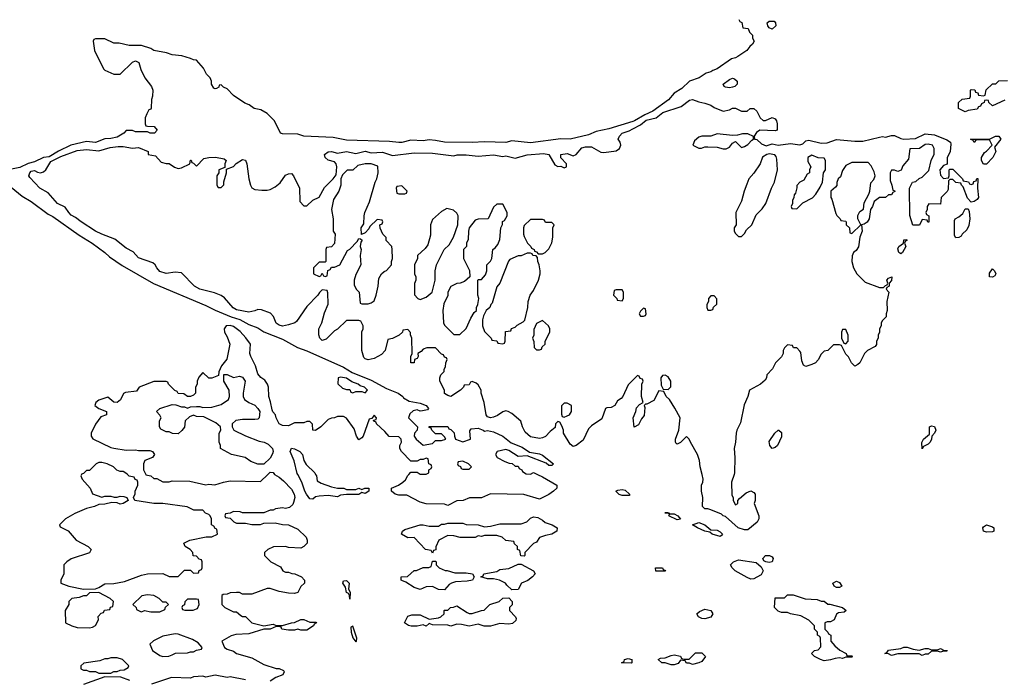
# Model space of a CAD drawing. Header units: inches. Extents: x 2769379 to 2883802, y 684208 to 828654.
# Tile 125 of 256: x 2785994 to 2792426, y 768668 to 772971. Entities that reach past the tile are written whole.
import ezdxf

# ---------------------------------------------------------------- set-up
doc = ezdxf.new("R2010")
doc.units = ezdxf.units.IN
doc.header["$MEASUREMENT"] = 0
for name, color, linetype in [('C7786', 7, 'Continuous'), ('C7787', 7, 'Continuous'), ('C7796', 7, 'Continuous'), ('C7797', 7, 'Continuous')]:
    doc.layers.add(name, color=color, linetype=linetype)

msp = doc.modelspace()

# ---------------------------------------------------------------- linework, layer by layer
at = {"layer": 'C7786', "color": 2, "elevation": 2}
for points in [[(2786397.3, 770000), (2786394, 769990), (2786402, 769970), (2786454, 769910), (2786470, 769874), (2786530, 769852), (2786550, 769858), (2786590, 769858), (2786611.6, 769851.6), (2786630, 769851.3), (2786650, 769858), (2786675.3, 769855.3), (2786694, 769850), (2786702, 769830), (2786670, 769809.4), (2786650, 769806.6), (2786630, 769815.3), (2786596.4, 769816.4), (2786550, 769805.2), (2786510, 769804), (2786482, 769790), (2786430, 769777.2), (2786355.3, 769744.7), (2786294, 769710), (2786254, 769670), (2786258, 769658), (2786310, 769632), (2786362, 769570), (2786442, 769530), (2786462, 769510), (2786450, 769488.7), (2786330, 769448.7), (2786302, 769430), (2786282, 769410), (2786282, 769350), (2786262, 769310), (2786262, 769290), (2786314, 769270), (2786410, 769251.3), (2786490, 769252), (2786510, 769262), (2786550, 769284.7), (2786610, 769286.8), (2786679.3, 769300.7), (2786790, 769341), (2786830, 769351), (2786930, 769352), (2786970, 769334), (2787030, 769334), (2787070, 769374), (2787110, 769374), (2787130, 769354), (2787162, 769358), (2787167.3, 769372.7), (2787182, 769378), (2787186, 769390), (2787186, 769430), (2787182, 769442), (2787167.3, 769447.3), (2787150, 769466), (2787127.3, 769467.3), (2787126, 769490), (2787108, 769510), (2787075.3, 769530), (2787066, 769550), (2787106, 769570), (2787211.6, 769591.6), (2787250, 769592), (2787286, 769610), (2787282, 769642), (2787270, 769646), (2787262, 769662), (2787246, 769670), (2787246, 769710), (2787238, 769730), (2787230, 769738), (2787207.3, 769747.3), (2787190, 769766), (2787132.7, 769767.3), (2787088.4, 769788.4), (2786930, 769809.3), (2786869.6, 769809.6), (2786746, 769830), (2786738, 769850), (2786747.3, 769872.7), (2786748.4, 769891.6), (2786766, 769930), (2786766, 769950), (2786762, 769962), (2786747.3, 769967.3), (2786742, 769982), (2786710, 769988), (2786697.3, 770000)], [(2786817, 770000), (2786818, 769998), (2786851.6, 769991.6), (2786870, 769974), (2786890, 769974), (2786930, 769952), (2786970, 769952), (2786990, 769958), (2787104.7, 769955.3), (2787210, 769931.3), (2787230, 769936), (2787268.4, 769931.6), (2787326, 769950), (2787370, 769958), (2787567.3, 769952.7), (2787615.7, 770000)], [(2787659.3, 770000), (2787659.6, 769999.6), (2787690, 769982), (2787718, 769958), (2787770, 769902.8), (2787787.7, 769870), (2787790.6, 769849.4), (2787783.5, 769816.5), (2787777.3, 769802.7), (2787756, 769784), (2787730, 769778), (2787710, 769782), (2787665.4, 769774.6), (2787650, 769766), (2787630, 769766), (2787590, 769748), (2787450, 769748), (2787434.6, 769754.6), (2787390, 769758), (2787370, 769746), (2787338, 769742), (2787334, 769730), (2787338, 769718), (2787370, 769714), (2787394, 769690), (2787410, 769682), (2787470, 769682), (2787510, 769672), (2787550, 769672), (2787567.3, 769672.7), (2787590, 769682), (2787663.6, 769683.6), (2787710, 769672), (2787750, 769671.3), (2787810, 769642), (2787864.7, 769590), (2787871, 769570), (2787871, 769550), (2787851.1, 769528.9), (2787830, 769518), (2787750, 769522), (2787730, 769528.7), (2787652.7, 769527.3), (2787614, 769510), (2787594, 769490), (2787594, 769470), (2787634, 769430), (2787696.9, 769396.9), (2787714, 769370), (2787730, 769362), (2787750, 769362), (2787772.7, 769352.7), (2787791.6, 769351.6), (2787834, 769330), (2787854, 769310), (2787854, 769290), (2787831.6, 769268.4), (2787811.1, 769228.9), (2787790, 769222), (2787750, 769224), (2787690, 769235.3), (2787630, 769255.3), (2787610, 769255.3), (2787510, 769218), (2787450, 769218), (2787430, 769228), (2787410, 769228), (2787370, 769226), (2787350, 769218), (2787323.6, 769216.4), (2787314, 769210), (2787314, 769150), (2787334, 769130), (2787390, 769102), (2787410, 769102), (2787438, 769078), (2787450, 769072), (2787470, 769072), (2787511.1, 769031.1), (2787588.4, 769011.6), (2787650, 769022), (2787670, 769014), (2787710, 769012), (2787770, 769031.3), (2787790, 769032), (2787830, 769052), (2787850, 769052), (2787890, 769034), (2787930, 769034), (2787932, 769030), (2787918, 769022), (2787914, 769010), (2787870, 768982), (2787830, 768982), (2787810, 768988), (2787790, 768982), (2787750, 768982), (2787706, 768990), (2787702, 769002), (2787690, 769006), (2787670, 769006), (2787630.9, 768989.1), (2787590, 768988.7), (2787490, 768959.3), (2787406.4, 768953.6), (2787375.3, 768944.7), (2787314, 768910), (2787332, 768870), (2787350, 768858), (2787390, 768844.7), (2787410.8, 768830.8), (2787510, 768801), (2787590, 768758), (2787670, 768731.3), (2787690, 768731.3), (2787718, 768718), (2787722, 768710), (2787712, 768690), (2787666.4, 768673.6), (2787630.9, 768649.1)], [(2787927, 770000), (2787932, 769990), (2787938, 769958), (2787963.6, 769943.6), (2788030, 769918), (2788070, 769911), (2788110.9, 769910.9), (2788130, 769902), (2788190, 769902), (2788210, 769910.8), (2788230, 769902), (2788249.3, 769910.7), (2788274, 769910), (2788274, 769890), (2788250, 769875.3), (2788230, 769882), (2788210, 769869.2), (2788130, 769869), (2788090, 769864), (2788070, 769854), (2788010, 769862), (2787950, 769859), (2787926.4, 769853.6), (2787910, 769838), (2787890, 769841.2), (2787866.6, 769870), (2787856, 769890), (2787837.2, 769950), (2787810.2, 770000)], [(2789376.3, 770000), (2789410, 769984.7), (2789502, 769930), (2789502, 769910), (2789482, 769890), (2789450, 769868.7), (2789390, 769838), (2789288.4, 769868.4), (2789070, 769874), (2789010, 769848), (2788932.7, 769847.3), (2788891.1, 769828.9), (2788850, 769828), (2788790, 769798), (2788770, 769806), (2788650, 769808.7), (2788610, 769818), (2788524, 769864), (2788470, 769864.5), (2788448, 769870), (2788422, 769890), (2788422, 769910), (2788468, 769930), (2788498, 769950), (2788514.6, 769965.4), (2788530, 769994), (2788536, 770000)], [(2786714, 768654), (2786654.6, 768674.6), (2786550, 768678), (2786411.6, 768628.4)], [(2787470, 768657.2), (2787370, 768677.2), (2787350, 768674), (2787270, 768688.7), (2787210, 768675.3), (2787190, 768682), (2787130, 768678), (2787110, 768668.7), (2786986.4, 768673.6), (2786854, 768630)]]:
    msp.add_lwpolyline(points, dxfattribs=at)
at = {"layer": 'C7786', "color": 2}
for points, elevation in [([(2789970, 769861.2), (2789930, 769863), (2789910, 769869.6), (2789889, 769890), (2789902.3, 769897.7), (2789930, 769902), (2789950, 769896.5), (2789978.8, 769870), (2789978, 769862)], 2), ([(2789290, 769466), (2789267.3, 769467.3), (2789262, 769502), (2789246, 769510), (2789246, 769530), (2789227.3, 769547.3), (2789222, 769562), (2789170, 769568), (2789146, 769590), (2789110, 769602), (2789030, 769602), (2789010, 769595.3), (2788990, 769598), (2788970, 769588), (2788871.1, 769588.9), (2788830, 769599), (2788790, 769602), (2788732, 769570), (2788712.7, 769527.3), (2788711.6, 769508.4), (2788698, 769502), (2788690, 769486), (2788682, 769502), (2788646, 769510), (2788570, 769588), (2788530, 769585.2), (2788488.7, 769610), (2788495.3, 769630), (2788510, 769641), (2788610, 769671.3), (2788630, 769671.3), (2788670, 769662), (2788730, 769662), (2788750, 769674), (2788770, 769674), (2788790, 769682), (2788890, 769682), (2788910, 769672), (2788990, 769671.3), (2789030, 769658), (2789070, 769661), (2789130, 769678), (2789270, 769678), (2789306, 769690), (2789330, 769714), (2789350, 769722), (2789379.6, 769719.6), (2789410, 769702), (2789426.4, 769686.4), (2789472, 769670), (2789504.7, 769650), (2789502, 769630), (2789470.7, 769609.3), (2789430, 769602), (2789390, 769588), (2789370, 769558), (2789351.6, 769548.4), (2789294, 769490), (2789294, 769470)], 2), ([(2788772.7, 769372.7), (2788787.3, 769372.7), (2788836.9, 769356.9), (2788910, 769357.3), (2788952, 769350), (2788962, 769330), (2788952, 769310), (2788918, 769302), (2788842, 769298), (2788814, 769290), (2788799.6, 769280.4), (2788770, 769246), (2788730, 769248), (2788690, 769268), (2788650, 769266), (2788610, 769248), (2788570, 769262), (2788516.4, 769296.4), (2788490, 769306), (2788486, 769310), (2788486, 769330), (2788527.3, 769332.7), (2788570, 769372), (2788587.3, 769372.7), (2788630, 769392), (2788667.3, 769392.7), (2788682, 769398), (2788690, 769434), (2788710, 769434), (2788714, 769430), (2788714, 769410), (2788734, 769390)], 2), ([(2789210, 769246), (2789176.4, 769276.4), (2789168, 769290), (2789129, 769309), (2789090, 769318), (2789050, 769318), (2789006, 769330), (2789022, 769338), (2789026, 769350), (2789110, 769364.7), (2789130, 769378), (2789190, 769384.7), (2789250, 769414), (2789270, 769414), (2789350.9, 769370.9), (2789362, 769350), (2789344.7, 769330), (2789313.7, 769306.3), (2789272, 769290), (2789250, 769248)], 2), ([(2788150, 769186), (2788149, 769210), (2788143.1, 769223.1), (2788130, 769229), (2788122.7, 769262.7), (2788104.5, 769290), (2788110, 769304.7), (2788130, 769306), (2788146, 769290), (2788142, 769250), (2788153.4, 769230)], 2), ([(2786510, 769228), (2786450, 769226), (2786430, 769206), (2786410, 769206), (2786383.6, 769196.4), (2786334, 769190), (2786314, 769170), (2786314, 769150), (2786292, 769110), (2786294, 769030), (2786334, 769010), (2786370, 769001), (2786450, 768998), (2786470, 769002), (2786490, 769014), (2786508, 769050), (2786507.3, 769072.7), (2786527.3, 769092.7), (2786542, 769098), (2786547.3, 769112.7), (2786582, 769118), (2786587.3, 769132.7), (2786602, 769138), (2786606, 769170), (2786586, 769190)], 2), ([(2786830, 769214), (2786792.7, 769207.3), (2786734, 769150), (2786754, 769130), (2786758, 769118), (2786783.6, 769103.6), (2786790, 769102), (2786810, 769112), (2786850, 769102), (2786910, 769102), (2786942, 769118), (2786947.3, 769132.7), (2786966, 769150), (2786950, 769166), (2786930, 769166), (2786906, 769190), (2786870, 769208)], 2), ([(2787150, 769186), (2787090, 769186), (2787072.7, 769167.3), (2787071.6, 769148.4), (2787058, 769142), (2787054, 769130), (2787058, 769118), (2787072.7, 769112.7), (2787127.3, 769112.7), (2787150, 769122), (2787155.3, 769124.7), (2787166, 769150), (2787162, 769182)], 2), ([(2789190, 769021.2), (2789130, 769025.2), (2789070, 769009.2), (2789029.3, 769009.3), (2788990, 769022), (2788930, 769008.7), (2788880.4, 769020.4), (2788850, 769022), (2788810, 769009), (2788790, 769015.3), (2788690, 769018), (2788670, 769026), (2788650, 769008.7), (2788630, 769018), (2788590.8, 769009.2), (2788550.7, 769009.3), (2788533.6, 769013.6), (2788508, 769030), (2788530, 769074), (2788556.4, 769083.6), (2788610, 769082), (2788670, 769054), (2788730, 769062), (2788746, 769070), (2788766, 769090), (2788766, 769110), (2788770, 769114), (2788790, 769114), (2788808.4, 769131.6), (2788827.3, 769132.7), (2788850, 769142), (2788918, 769098), (2788930, 769092), (2788950, 769092), (2789010, 769112), (2789027.3, 769112.7), (2789066, 769150), (2789126, 769170), (2789150, 769192), (2789190, 769194), (2789212, 769170), (2789211.6, 769148.4), (2789194, 769130), (2789194, 769110), (2789234, 769070), (2789238, 769058), (2789235.3, 769044.7), (2789214, 769026)], 2), ([(2788170, 769008), (2788158, 769002), (2788158.8, 768970), (2788170, 768932), (2788190, 768906), (2788195.3, 768910), (2788197, 768930)], 6), ([(2787010, 768958), (2786930, 768944), (2786867.5, 768912.5), (2786844.7, 768890), (2786862, 768850), (2786910, 768818), (2786930, 768811.3), (2786968.4, 768811.6), (2786990, 768822), (2787011.6, 768831.6), (2787090, 768834), (2787110, 768842), (2787130, 768842), (2787148.4, 768851.6), (2787182, 768858), (2787186, 768870), (2787160.4, 768900.4), (2787122, 768922), (2787030, 768955.3)], 2), ([(2786630, 768802), (2786590, 768802), (2786570, 768795.3), (2786550, 768795.3), (2786516.9, 768783.1), (2786412.7, 768767.3), (2786394, 768750), (2786394, 768730), (2786410, 768722), (2786430, 768722), (2786450, 768712), (2786490, 768712), (2786510, 768702), (2786590, 768702), (2786610, 768712), (2786630, 768712), (2786650, 768722), (2786676.4, 768723.6), (2786702, 768738), (2786706, 768750), (2786666, 768790)], 2), ([(2789990, 768768), (2789926, 768770), (2789942, 768778), (2789946, 768790), (2789970, 768798), (2789994, 768790), (2789994, 768770)], 2)]:
    msp.add_lwpolyline(points, close=True, dxfattribs=dict(at, elevation=elevation))
at = {"layer": 'C7787', "color": 2, "elevation": 2}
for points in [[(2790000, 772306.1), (2789842.8, 772257.2), (2789759.1, 772240.9), (2789710, 772218), (2789590, 772189.5), (2789530, 772193.2), (2789330, 772166.6), (2789210, 772179), (2789170, 772169.4), (2789030, 772173.2), (2788950, 772167.6), (2788770, 772169.5), (2788710, 772182), (2788670, 772185.1), (2788630, 772178.4), (2788550, 772184.5), (2788490, 772167.3), (2788470, 772167.3), (2788410, 772175.6), (2788130, 772182.9), (2788042, 772202), (2787850.5, 772209.5), (2787810, 772222), (2787710, 772224), (2787698, 772230), (2787658, 772310), (2787610, 772358), (2787570, 772382), (2787526, 772390), (2787493.6, 772413.6), (2787464.7, 772424.7), (2787390, 772475.3), (2787350, 772518), (2787326, 772530), (2787310, 772546), (2787298, 772542), (2787294, 772530), (2787279.6, 772520.4), (2787270, 772518), (2787263.1, 772523.1), (2787248, 772550), (2787248, 772570), (2787238, 772590), (2787214.6, 772614.6), (2787194.6, 772654.6), (2787150, 772706), (2787130, 772708), (2787110, 772718), (2787053.6, 772733.6), (2786990, 772742), (2786953.6, 772753.6), (2786870, 772769), (2786850, 772782), (2786790, 772802), (2786710, 772802), (2786643.6, 772816.4), (2786610, 772818), (2786550, 772846), (2786490, 772846), (2786478, 772842), (2786474, 772830), (2786482, 772770), (2786542, 772650), (2786550, 772642), (2786610, 772614), (2786650, 772614), (2786730, 772694), (2786750, 772702), (2786772, 772690), (2786785.4, 772645.4), (2786811.1, 772591.1), (2786855.3, 772535.3), (2786864.7, 772510), (2786862, 772470), (2786854, 772450), (2786852.7, 772392.7), (2786850, 772386), (2786838, 772382), (2786823.6, 772356.4), (2786814, 772330), (2786814, 772290), (2786818, 772278), (2786830, 772274), (2786872.7, 772272.7), (2786892, 772250), (2786874, 772230), (2786846, 772230), (2786830, 772238), (2786750, 772238), (2786730, 772246), (2786690, 772246), (2786674, 772230), (2786630, 772203.7), (2786590, 772194.5), (2786550, 772192), (2786490, 772169.2), (2786430, 772174.5), (2786328.8, 772151.2), (2786247.3, 772112.7), (2786186, 772074), (2786150, 772069.3), (2786090, 772042.7), (2786048.7, 772031.3), (2785994.4, 772005.6), (2785930, 771991.8)], [(2790000, 770616), (2789970, 770586), (2789934, 770510), (2789923.6, 770496.4), (2789899.6, 770480.4), (2789882, 770450), (2789858, 770438), (2789830, 770435.3), (2789822, 770430), (2789796.9, 770363.1), (2789730, 770318), (2789710, 770298), (2789675.9, 770224.1), (2789630, 770188.7), (2789610, 770182), (2789590, 770198), (2789546, 770270), (2789546, 770290), (2789536.4, 770316.4), (2789522, 770342), (2789510, 770346), (2789494, 770330), (2789492.7, 770307.3), (2789459.6, 770280.4), (2789430, 770248), (2789410, 770238), (2789390, 770235.3), (2789330, 770245.2), (2789295.5, 770275.5), (2789279, 770310), (2789268.4, 770348.4), (2789210, 770398), (2789186, 770410), (2789170, 770415.3), (2789150, 770408.7), (2789115.3, 770384.7), (2789090, 770374), (2789070, 770369.2), (2789050, 770375.3), (2789041.2, 770390), (2789028.7, 770470), (2789008, 770530), (2789008, 770550), (2788990, 770586), (2788976.4, 770596.4), (2788950, 770606), (2788938, 770602), (2788930, 770586), (2788898, 770582), (2788894, 770570), (2788874, 770550), (2788810, 770509), (2788790, 770515.3), (2788770, 770528.7), (2788768.7, 770550), (2788738, 770610), (2788738, 770630), (2788746, 770650), (2788767.3, 770672.7), (2788767.3, 770687.3), (2788776.4, 770703.6), (2788778, 770730), (2788786, 770750), (2788782, 770762), (2788770, 770766), (2788762, 770782), (2788750, 770786), (2788710, 770826), (2788652.7, 770827.3), (2788630, 770818), (2788616.9, 770803.1), (2788594, 770790), (2788598, 770770), (2788590, 770758), (2788574, 770750), (2788572, 770730), (2788550, 770728), (2788549.1, 770770.9), (2788558, 770790), (2788555.3, 770890), (2788547.3, 770912.7), (2788547.3, 770927.3), (2788530, 770946), (2788498, 770942), (2788494, 770930), (2788474, 770910), (2788430, 770888), (2788398, 770882), (2788382, 770810), (2788356.9, 770783.1), (2788310, 770758), (2788270, 770749), (2788250, 770755.3), (2788243.2, 770763.2), (2788229, 770810), (2788228.7, 770931.3), (2788238, 770950), (2788238, 770970), (2788222, 771002), (2788210, 771006), (2788130, 771006), (2788071.1, 770948.9), (2788050, 770938), (2787996.8, 770883.2), (2787970, 770875.3), (2787955.3, 770890), (2787948.9, 770911.1), (2787948.7, 770950), (2787968.7, 770990), (2787985.2, 771054.8), (2788008.4, 771111.6), (2788007.3, 771187.3), (2788002, 771202), (2787970, 771206), (2787951.6, 771188.4), (2787942, 771170), (2787870, 771098), (2787802, 770998), (2787790.7, 770989.3), (2787750, 770977.2), (2787710, 770969.4), (2787690, 770974), (2787670, 770988.7), (2787652.7, 771032.7), (2787632.9, 771052.9), (2787574.6, 771074.6), (2787550, 771078), (2787531.1, 771068.9), (2787490, 771059), (2787410, 771076.2), (2787388.2, 771088.2), (2787332.9, 771152.9), (2787309.2, 771169.2), (2787265.6, 771185.6), (2787170, 771209.4), (2787135.3, 771230), (2787050, 771318), (2787010, 771322), (2786950, 771313.2), (2786910, 771326), (2786890, 771349), (2786879.3, 771370), (2786863.3, 771383.3), (2786770, 771414.5), (2786735.1, 771455.1), (2786690, 771477.6), (2786616.6, 771536.6), (2786530, 771569.6), (2786489.3, 771590), (2786395.1, 771650), (2786359, 771679), (2786330, 771694), (2786314, 771710), (2786290, 771747), (2786240.7, 771770), (2786179.4, 771839.4), (2786126.6, 771870), (2786060.2, 771940.2), (2786054, 771950), (2786061.2, 771970), (2786070, 771981), (2786090, 771986), (2786110, 771974.8), (2786130, 771970.8), (2786150, 771976), (2786164, 771990), (2786196.5, 772043.5), (2786263.3, 772076.7), (2786370, 772116.4), (2786430, 772123), (2786510, 772114.8), (2786584.8, 772135.2), (2786637.5, 772142.5), (2786670, 772141.6), (2786730, 772130.6), (2786770, 772136.3), (2786834, 772110), (2786834, 772090), (2786882, 772082), (2786919.1, 772039.1), (2786950, 772030.7), (2786970.6, 772030.6), (2787006.4, 772006.4), (2787030, 771998), (2787050, 772002), (2787106, 772030), (2787110, 772054), (2787114, 772054), (2787118, 772038), (2787130, 772034), (2787150, 772014), (2787196.4, 772063.6), (2787229.3, 772070.7), (2787273, 772073), (2787330, 772062), (2787342, 772050), (2787334, 772030), (2787334, 772006), (2787294, 771990), (2787294, 771970), (2787282, 771950), (2787282, 771890), (2787290, 771874), (2787310, 771874), (2787327.3, 771892.7), (2787328, 771912), (2787346, 771970), (2787346, 771994), (2787390, 772012), (2787408.9, 772031.1), (2787450, 772058), (2787470, 772052), (2787478, 772030), (2787491.3, 771930), (2787502, 771890), (2787511.6, 771871.6), (2787530, 771862), (2787576.9, 771856.9), (2787610, 771856), (2787630, 771861), (2787662, 771878), (2787694.8, 771905.2), (2787730, 771954), (2787750, 771964), (2787770, 771966), (2787782.8, 771950), (2787822, 771870), (2787823.6, 771783.6), (2787850, 771754), (2787870, 771754), (2787910, 771792), (2787950, 771812), (2787986.3, 771873.7), (2788042, 771930), (2788062, 771958), (2788066, 772010), (2788061.2, 772030), (2788050, 772041.2), (2788010, 772053.2), (2787989.2, 772070), (2787984.5, 772090), (2788010, 772107.7), (2788030.3, 772110.3), (2788070, 772099.1), (2788130, 772110.4), (2788190, 772097.1), (2788250, 772112.4), (2788290, 772101.6), (2788364.7, 772104.7), (2788430, 772084), (2788570, 772100.5), (2788690, 772099.5), (2788830, 772081), (2788852.9, 772087.1), (2788910, 772087.7), (2788990, 772078.4), (2789090, 772088.5), (2789150, 772078), (2789170, 772080.5), (2789230, 772066), (2789310, 772088.4), (2789416.1, 772096.1), (2789451.3, 772090), (2789490, 772022), (2789510, 772012), (2789530, 772014), (2789550, 772002), (2789566, 772010), (2789566, 772030), (2789528.4, 772068.4), (2789530, 772091), (2789570, 772096), (2789610, 772081), (2789630, 772090.6), (2789667.2, 772132.8), (2789690, 772140.4), (2789730, 772139.1), (2789790, 772105.5), (2789810, 772103), (2789890, 772114.4), (2789912.7, 772130), (2789920.9, 772150), (2789917.2, 772170), (2789904, 772190), (2789912.7, 772210), (2789929.6, 772230.4), (2789975.3, 772244.7), (2790000, 772257.3)], [(2785937.4, 771877.4), (2786010, 771818.4), (2786070, 771783.1), (2786180.9, 771700.9), (2786210, 771685.3), (2786383.2, 771563.2), (2786468.2, 771510), (2786550, 771450.3), (2786581.5, 771421.5), (2786664.4, 771364.5), (2786867.3, 771247.3), (2787210, 771103.7), (2787270, 771074), (2787376, 771030), (2787432, 771012), (2787490, 770980.4), (2787550, 770957.1), (2787590, 770932.4), (2787710, 770883.7), (2787809.1, 770829.1), (2787870, 770807), (2788110, 770701.3), (2788166.9, 770666.9), (2788290, 770616.4), (2788390, 770561.6), (2788466, 770530), (2788496, 770510), (2788501.4, 770501.4), (2788538.8, 770478.8), (2788610, 770464.9), (2788650.3, 770450.4), (2788664.7, 770430), (2788657.3, 770422.7), (2788625.4, 770414.6), (2788610, 770414), (2788590, 770422), (2788563.6, 770416.4), (2788543.6, 770396.4), (2788534, 770370), (2788592, 770310), (2788591.6, 770288.4), (2788574, 770270), (2788572, 770250), (2788584.7, 770230), (2788630, 770191), (2788690, 770202), (2788710, 770222), (2788750, 770221), (2788778, 770230), (2788770, 770246), (2788750, 770266), (2788710, 770266), (2788686, 770290), (2788682, 770302), (2788670, 770306), (2788670, 770314), (2788790, 770314), (2788798, 770298), (2788810, 770294), (2788832.7, 770272.7), (2788834, 770250), (2788842, 770230), (2788890, 770212), (2788938, 770230), (2788934.6, 770285.4), (2788942.7, 770297.3), (2788990, 770302), (2789022, 770290), (2789030, 770282), (2789050, 770286.8), (2789090, 770278), (2789150, 770250.6), (2789205.5, 770205.5), (2789277.3, 770177.3), (2789325.4, 770145.4), (2789390, 770134.8), (2789410, 770126.8), (2789482, 770070), (2789470, 770058), (2789450, 770059), (2789433.2, 770073.2), (2789310, 770122), (2789250, 770117.2), (2789190, 770155.3), (2789170, 770162), (2789114, 770150), (2789102, 770130), (2789114, 770110), (2789163.6, 770083.6), (2789192.7, 770072.7), (2789211.6, 770071.6), (2789230, 770054), (2789250, 770054), (2789258, 770038), (2789274, 770030), (2789278, 770018), (2789303.6, 770003.6), (2789330, 770002), (2789350, 770012), (2789376.3, 770000)], [(2788536, 770000), (2788550, 770014), (2788590, 770014), (2788610, 770002), (2788650, 770002), (2788666, 770010), (2788666, 770030), (2788682, 770038), (2788686, 770050), (2788682, 770062), (2788666, 770070), (2788662, 770102), (2788650, 770106), (2788630, 770098), (2788610, 770098), (2788590, 770086), (2788550, 770086), (2788488, 770150), (2788478, 770170), (2788478, 770190), (2788488, 770210), (2788486, 770230), (2788470, 770246), (2788407.3, 770247.3), (2788380.4, 770280.4), (2788326, 770330), (2788322, 770342), (2788307.3, 770347.3), (2788306, 770354), (2788322, 770358), (2788326, 770370), (2788310, 770386), (2788294, 770366), (2788278, 770362), (2788238, 770250), (2788230, 770238), (2788210, 770226), (2788195.3, 770250), (2788178.6, 770298.6), (2788128.4, 770368.4), (2788110, 770378), (2788070, 770378), (2788051.1, 770368.9), (2788030, 770368), (2788010, 770358), (2787962, 770310), (2787927.3, 770287.3), (2787908.4, 770288.4), (2787907.3, 770327.3), (2787890, 770346), (2787870, 770346), (2787850, 770338), (2787790, 770338), (2787750, 770318), (2787710, 770319), (2787690, 770329.4), (2787669.3, 770370), (2787665.2, 770390), (2787647.8, 770407.8), (2787642.4, 770422.4), (2787633.4, 770473.4), (2787620.9, 770510), (2787619.5, 770570), (2787612.3, 770590), (2787594.9, 770614.9), (2787570, 770632.7), (2787550, 770657.2), (2787534.5, 770710), (2787503, 770770), (2787498, 770790), (2787502, 770850), (2787472.3, 770892.3), (2787434, 770934), (2787390, 770966.6), (2787370, 770973), (2787342.8, 770970), (2787330.5, 770950), (2787333, 770930), (2787350, 770898), (2787366, 770850), (2787346.4, 770753.6), (2787312, 770710), (2787294, 770670), (2787292.7, 770647.3), (2787250, 770628), (2787230, 770628), (2787190, 770666), (2787163.6, 770636.4), (2787154, 770610), (2787154, 770590), (2787142, 770570), (2787142, 770530), (2787130, 770518), (2787110, 770508), (2787090, 770508), (2787067.3, 770527.3), (2787028.4, 770528.4), (2787022, 770542), (2787007.3, 770547.3), (2786966, 770590), (2786962, 770602), (2786950, 770606), (2786870, 770606), (2786774, 770570), (2786756, 770544), (2786685.4, 770534.6), (2786671.1, 770528.9), (2786652.5, 770487.5), (2786630, 770469), (2786610, 770472.3), (2786570, 770505.2), (2786510, 770484), (2786491.3, 770470), (2786484.7, 770450), (2786510, 770431), (2786562, 770410), (2786562, 770390), (2786524, 770376), (2786490, 770328), (2786462, 770270), (2786462, 770250), (2786471.6, 770231.6), (2786590, 770176), (2786610, 770170.8), (2786690, 770158.8), (2786750, 770161), (2786770, 770156), (2786844.7, 770155.3), (2786862, 770150), (2786874, 770130), (2786862, 770110), (2786812, 770090), (2786802, 770070), (2786802, 770030), (2786817, 770000)], [(2787810.2, 770000), (2787806.6, 770006.6), (2787788, 770088), (2787762, 770150), (2787770, 770170.6), (2787790, 770167.3), (2787824.7, 770150), (2787842, 770130), (2787851, 770090), (2787864.5, 770064.5), (2787922, 770010), (2787927, 770000)], [(2786697.3, 770000), (2786688.4, 770008.4), (2786670, 770018), (2786650, 770018), (2786628.4, 770028.4), (2786606, 770050), (2786566, 770070), (2786530, 770078), (2786510, 770078), (2786494, 770070), (2786450, 770026), (2786430, 770026), (2786410, 770006), (2786398, 770002), (2786397.3, 770000)], [(2787615.7, 770000), (2787630, 770014), (2787650, 770012), (2787659.3, 770000)]]:
    msp.add_lwpolyline(points, dxfattribs=at)
for points in [[(2788250, 772029), (2788202.8, 772017.2), (2788170, 771988), (2788132.7, 771987.3), (2788103.6, 771956.4), (2788092, 771930), (2788091.3, 771890), (2788078, 771850), (2788044.5, 771795.5), (2788031.3, 771730), (2788041, 771670), (2788042, 771590), (2788054, 771570), (2788051.6, 771508.4), (2788030, 771486), (2787998, 771482), (2787994, 771470), (2787994, 771390), (2787990, 771386), (2787950, 771386), (2787914, 771350), (2787914, 771310), (2787950, 771294), (2787962, 771298), (2787970, 771314), (2787978, 771298), (2787990, 771294), (2788002, 771298), (2788007.3, 771332.7), (2788022, 771338), (2788030, 771354), (2788050, 771354), (2788086, 771370), (2788136.4, 771463.6), (2788150, 771472), (2788199, 771521), (2788210, 771542), (2788219.6, 771539.6), (2788231.3, 771530), (2788223.6, 771516.4), (2788218, 771490), (2788224.7, 771470), (2788218, 771430), (2788222, 771370), (2788190, 771306), (2788178, 771270), (2788179.6, 771239.6), (2788192, 771210), (2788212, 771190), (2788218, 771118), (2788230, 771114), (2788270, 771114), (2788290, 771122), (2788310, 771134), (2788322, 771170), (2788335.3, 771230), (2788340.4, 771279.6), (2788358, 771310), (2788374.6, 771325.4), (2788390, 771332), (2788422, 771370), (2788422, 771390), (2788428.7, 771410), (2788428.4, 771468.4), (2788426, 771490), (2788388.4, 771528.4), (2788387.3, 771547.3), (2788366, 771570), (2788348.4, 771608.4), (2788346, 771630), (2788362, 771638), (2788366, 771650), (2788362, 771662), (2788330, 771666), (2788281, 771619), (2788275.3, 771604.7), (2788250, 771578), (2788228, 771568), (2788225.2, 771610), (2788242, 771638), (2788244, 771690), (2788249, 771710), (2788278.6, 771781.4), (2788315.3, 771910), (2788328, 771930), (2788335.3, 771970), (2788332.7, 772012.7), (2788290, 772028.7)], [(2788490, 771886), (2788458, 771882), (2788454, 771870), (2788458, 771838), (2788470, 771834), (2788510, 771834), (2788522, 771838), (2788526, 771850)], [(2789150, 771766), (2789110, 771766), (2789090, 771746), (2789054, 771670), (2788990, 771668), (2788970, 771662), (2788931.3, 771610), (2788926, 771590), (2788924.7, 771535.3), (2788914, 771510), (2788914, 771490), (2788894, 771470), (2788894, 771410), (2788931.6, 771331.6), (2788934, 771290), (2788899.6, 771260.4), (2788871.1, 771248.9), (2788850, 771248), (2788811.6, 771228.4), (2788792, 771190), (2788791.1, 771168.9), (2788765.4, 771114.6), (2788758, 771070), (2788762, 770990), (2788770, 770974), (2788830, 770914), (2788870, 770914), (2788910, 770954), (2788940.2, 771019.8), (2788963.1, 771056.9), (2788978, 771070), (2788978, 771090), (2788988, 771110), (2788994, 771150), (2788988, 771170), (2788986, 771270), (2788990, 771274), (2789010, 771274), (2789036.4, 771303.6), (2789046, 771330), (2789046, 771370), (2789070, 771394), (2789078, 771410), (2789086, 771470), (2789100.4, 771479.6), (2789118, 771502), (2789130, 771534), (2789138, 771610), (2789147.3, 771632.7), (2789148.4, 771651.6), (2789162, 771658), (2789178, 771690), (2789178, 771710)], [(2788783.6, 771736.4), (2788750, 771718), (2788690, 771666), (2788678, 771630), (2788676.9, 771563.1), (2788659.6, 771500.4), (2788643.6, 771476.4), (2788592, 771430), (2788592, 771410), (2788574, 771370), (2788574, 771310), (2788582, 771290), (2788582, 771270), (2788572.7, 771247.3), (2788572.7, 771172.7), (2788594, 771150), (2788610, 771142), (2788650, 771158), (2788688, 771190), (2788708, 771270), (2788708, 771330), (2788718, 771370), (2788766, 771470), (2788800.4, 771499.6), (2788828.7, 771550), (2788855.3, 771630), (2788858, 771690), (2788850, 771706), (2788827.3, 771727.3)], [(2789410, 771666), (2789330, 771666), (2789290, 771626), (2789284.7, 771610), (2789284.7, 771570), (2789290, 771554), (2789312, 771510), (2789334, 771490), (2789338, 771478), (2789354, 771470), (2789358, 771458), (2789370, 771454), (2789382, 771442), (2789410, 771442), (2789426, 771450), (2789450, 771474), (2789470, 771514), (2789478, 771550), (2789478, 771610), (2789486, 771630), (2789470, 771646), (2789430, 771646), (2789422, 771662)], [(2789330, 771446), (2789310, 771446), (2789270, 771428), (2789250, 771428), (2789196.9, 771403.1), (2789186.4, 771393.6), (2789131, 771249), (2789110, 771226), (2789081, 771119), (2789072, 771110), (2789064.7, 771090), (2789042, 771070), (2789023.6, 771036.4), (2789018, 771010), (2789018, 770970), (2789030, 770934), (2789074, 770890), (2789078, 770878), (2789112, 770872), (2789118, 770858), (2789150, 770854), (2789162, 770858), (2789166, 770870), (2789167.3, 770932.7), (2789202, 770938), (2789207.3, 770952.7), (2789230, 770962), (2789244, 770976), (2789283.1, 770996.9), (2789293.2, 771006.8), (2789314, 771090), (2789315.3, 771130), (2789328.7, 771170), (2789350, 771202), (2789384, 771270), (2789394, 771310), (2789394, 771330), (2789388, 771370), (2789378, 771390), (2789376.4, 771416.4), (2789367.3, 771427.3), (2789346, 771430), (2789342, 771442)], [(2789930, 771206), (2789890, 771206), (2789878, 771202), (2789874, 771170), (2789894, 771150), (2789898, 771138), (2789930, 771134), (2789938, 771150), (2789938, 771190)], [(2789410, 771006), (2789370, 770986), (2789352.7, 770947.3), (2789352, 770910), (2789344.7, 770890), (2789352.7, 770867.3), (2789354, 770830), (2789370, 770814), (2789390, 770814), (2789402, 770818), (2789407.3, 770832.7), (2789426, 770850), (2789426, 770870), (2789458, 770930), (2789458, 770950), (2789448, 770970)], [(2787390, 770634), (2787430, 770641), (2787450, 770634.8), (2787466.8, 770610), (2787454, 770530), (2787454.8, 770510), (2787462.8, 770490), (2787491, 770470), (2787530, 770453), (2787550.8, 770430), (2787562.8, 770410), (2787558, 770370), (2787550, 770362), (2787530, 770359), (2787450, 770359), (2787406.8, 770353.2), (2787382, 770330), (2787382, 770310), (2787394, 770290), (2787470, 770251), (2787558, 770218), (2787590.7, 770210.7), (2787616.8, 770196.8), (2787644.7, 770170), (2787650.8, 770150), (2787645.4, 770134.6), (2787630, 770106), (2787590, 770066), (2787550, 770068), (2787504.7, 770084.7), (2787466, 770110), (2787378, 770130), (2787306, 770170), (2787306, 770190), (2787298, 770210), (2787298, 770270), (2787308, 770290), (2787306, 770310), (2787276.4, 770336.4), (2787196.4, 770376.4), (2787150, 770378), (2787130, 770386), (2787103.6, 770376.4), (2787074, 770350), (2787071.6, 770308.4), (2787052.7, 770287.3), (2787030, 770266), (2786992.7, 770267.3), (2786970, 770278), (2786950, 770278), (2786916.4, 770296.4), (2786908, 770310), (2786908, 770350), (2786918, 770370), (2786910, 770386), (2786888.7, 770410), (2786910, 770431), (2786990, 770456), (2787014, 770454), (2787050, 770441), (2787070, 770442), (2787090, 770432), (2787110, 770442), (2787150, 770444.7), (2787170, 770444.7), (2787190, 770438), (2787250, 770438.8), (2787310, 770456.3), (2787359, 770490), (2787364, 770510), (2787362, 770550), (2787328, 770610), (2787327.3, 770652.7), (2787350, 770652)], [(2788090, 770635.3), (2788074, 770630), (2788072.7, 770592.7), (2788103.6, 770563.6), (2788130, 770554), (2788150, 770554), (2788158, 770538), (2788170, 770534), (2788190, 770542), (2788230, 770542), (2788250, 770534), (2788266, 770550), (2788246, 770570), (2788219, 770579), (2788206, 770590), (2788164, 770604), (2788130, 770628.7)], [(2789570, 770466), (2789550, 770466), (2789532.7, 770447.3), (2789532.7, 770392.7), (2789538, 770378), (2789550, 770374), (2789570, 770382), (2789586, 770390), (2789598, 770410), (2789598, 770450)], [(2788890, 770086), (2788858, 770082), (2788854, 770070), (2788858, 770058), (2788872.7, 770052.7), (2788878, 770038), (2788890, 770034), (2788930, 770034), (2788946, 770050), (2788926, 770070)]]:
    msp.add_lwpolyline(points, close=True, dxfattribs=at)
at = {"layer": 'C7796', "color": 2, "elevation": 2}
msp.add_lwpolyline([(2790661.3, 770000), (2790644.7, 769950), (2790645.4, 769865.4), (2790654, 769850), (2790654, 769830), (2790670, 769802), (2790686, 769810), (2790686, 769830), (2790696.4, 769843.6), (2790740.4, 769879.6), (2790770, 769892), (2790790, 769882), (2790798, 769870), (2790798, 769830), (2790791.3, 769810), (2790822, 769730), (2790822, 769710), (2790812.7, 769687.3), (2790750, 769639), (2790730, 769637.2), (2790688, 769650), (2790604, 769724), (2790590, 769729), (2790579.3, 769739.3), (2790510, 769769), (2790490, 769775.3), (2790470, 769775.3), (2790455.3, 769790), (2790456, 769850), (2790449.2, 769890), (2790449, 769930), (2790457.2, 769950), (2790459, 769970), (2790451.5, 770000)], dxfattribs=at)
for points in [[(2790242, 769742), (2790270, 769742.8), (2790294, 769730), (2790310, 769708), (2790290, 769702.7), (2790235.3, 769730), (2790238, 769738), (2790228.4, 769748.4), (2790208, 769750), (2790234, 769750)], [(2790570, 769595.3), (2790518, 769610), (2790502, 769622), (2790470, 769629.2), (2790422, 769650), (2790388.9, 769671.1), (2790430, 769686.8), (2790470, 769670.8), (2790510, 769638), (2790550, 769634.8), (2790570, 769624.7), (2790584.7, 769610), (2790579.8, 769600.2)], [(2792310, 769622.7), (2792290, 769629.4), (2792287, 769650), (2792290, 769658), (2792310, 769670.8), (2792350, 769658), (2792358, 769650), (2792358, 769630), (2792350, 769624)], [(2790770, 769315.3), (2790745.6, 769325.6), (2790669.1, 769369.1), (2790648.9, 769388.9), (2790638, 769410), (2790658, 769430), (2790690, 769441), (2790804.7, 769424.7), (2790836.9, 769396.9), (2790851.3, 769370), (2790836.9, 769343.1), (2790810, 769328.7), (2790790, 769318)], [(2790890, 769425.2), (2790868.7, 769428.7), (2790856.4, 769436.4), (2790848, 769450), (2790866, 769470), (2790892, 769470), (2790910, 769461), (2790917.3, 769450), (2790910, 769429.2)], [(2790210, 769368), (2790150, 769368.7), (2790148.7, 769390), (2790194, 769390), (2790198, 769378), (2790212.7, 769372.7)], [(2791350, 769261.2), (2791330, 769262), (2791314, 769270), (2791306, 769290), (2791330, 769302), (2791350, 769293), (2791364.7, 769270)], [(2791230, 769172), (2791250, 769172), (2791272.7, 769152.7), (2791287.3, 769152.7), (2791370, 769131), (2791394, 769110), (2791379.6, 769100.4), (2791343.6, 769096.4), (2791330, 769086), (2791314, 769050), (2791290, 769038), (2791270, 769038), (2791254, 769030), (2791254, 768990), (2791274, 768970), (2791278, 768958), (2791294, 768950), (2791294, 768910), (2791319.6, 768879.6), (2791351.1, 768851.1), (2791394, 768830), (2791398, 768818), (2791430, 768814), (2791434, 768810), (2791430, 768806), (2791390, 768806), (2791370, 768798), (2791350, 768802), (2791322, 768798), (2791290, 768788), (2791250, 768782), (2791226, 768790), (2791186, 768810), (2791166, 768830), (2791186, 768850), (2791210, 768854), (2791227.3, 768872.7), (2791226, 768930), (2791222, 768942), (2791206, 768950), (2791206, 768970), (2791186, 768990), (2791186, 769010), (2791148.4, 769048.4), (2791097.2, 769077.2), (2791029.3, 769089.3), (2791010, 769099), (2790970, 769098), (2790950, 769106), (2790926, 769130), (2790930, 769194), (2790990, 769194), (2791010, 769214), (2791047.3, 769212.7), (2791126.4, 769186.4), (2791203.6, 769183.6)], [(2790470, 769057.2), (2790450, 769059), (2790428, 769070), (2790418, 769090), (2790434.6, 769105.4), (2790470, 769118.8), (2790510, 769111), (2790522, 769090), (2790510, 769068)], [(2791870, 768852), (2791910, 768862), (2791930, 768862), (2791950, 768854), (2791990, 768854), (2792010, 768862), (2792030, 768852), (2792052, 768850), (2792050, 768846), (2792030, 768846), (2792010, 768838), (2791990, 768846), (2791950, 768846), (2791930, 768826), (2791910, 768826), (2791890, 768818), (2791870, 768828.7), (2791731.6, 768828.4), (2791690, 768818), (2791670, 768828), (2791646, 768830), (2791662, 768838), (2791670, 768851.3), (2791750, 768862), (2791769, 768871), (2791790.9, 768870.9), (2791830, 768858)], [(2790390, 768758), (2790370, 768766), (2790350, 768766), (2790342, 768782), (2790310, 768786), (2790295.3, 768764.7), (2790270, 768755.3), (2790250, 768755.3), (2790210, 768768.7), (2790190, 768768.7), (2790166, 768790), (2790180.4, 768799.6), (2790210, 768802), (2790250, 768818), (2790270, 768821), (2790310, 768812), (2790318, 768798), (2790332.7, 768792.7), (2790367.3, 768792.7), (2790410, 768834), (2790450, 768834), (2790474, 768810), (2790450, 768778), (2790430, 768768.7)]]:
    msp.add_lwpolyline(points, close=True, dxfattribs=at)
at = {"layer": 'C7797', "color": 2, "elevation": 2}
for points in [[(2790692.7, 772972.7), (2790698, 772958), (2790712.7, 772952.7), (2790718, 772918), (2790752.7, 772912.7), (2790762, 772890), (2790782, 772870), (2790782, 772850), (2790791.3, 772830), (2790782, 772810), (2790763.5, 772796.5), (2790744.7, 772770), (2790686, 772730), (2790670, 772720.9), (2790644.9, 772715.1), (2790551, 772650), (2790521.1, 772638.9), (2790510, 772629.5), (2790478.8, 772621.2), (2790432, 772590), (2790370, 772569), (2790319.8, 772520.2), (2790270.4, 772489.6), (2790232.1, 772447.9), (2790130, 772372.3), (2790078, 772350), (2790010.6, 772309.4), (2790000, 772306.1)], [(2792430, 772446), (2792350, 772408), (2792326, 772430), (2792322, 772442), (2792310, 772446), (2792298, 772442), (2792294, 772430), (2792278, 772422), (2792270, 772406), (2792258, 772402), (2792250, 772386), (2792190, 772378), (2792170, 772368), (2792128, 772390), (2792128, 772430), (2792150, 772452), (2792202, 772458), (2792206, 772470), (2792206, 772510), (2792210, 772514), (2792232.7, 772512.7), (2792238, 772498), (2792252.7, 772492.7), (2792258, 772478), (2792290, 772474), (2792302, 772478), (2792307.3, 772512.7), (2792348.4, 772551.6), (2792370, 772552), (2792390, 772571.3), (2792447.3, 772572.7)], [(2790000, 772257.3), (2790050, 772282.8), (2790086, 772314), (2790151.2, 772328.8), (2790195.1, 772364.9), (2790315.6, 772404.4), (2790370, 772446), (2790390, 772450.3), (2790430, 772433), (2790470, 772426), (2790510, 772412), (2790530, 772398), (2790590, 772374), (2790630, 772382), (2790650, 772392), (2790670, 772392), (2790710, 772372), (2790747.3, 772372.7), (2790766, 772390), (2790791.1, 772391.1), (2790810, 772374), (2790832, 772330), (2790850, 772312), (2790867.3, 772312.7), (2790909, 772331), (2790930, 772322), (2790938, 772310), (2790942, 772290), (2790942, 772250), (2790930, 772245.2), (2790830, 772249), (2790807.1, 772232.9), (2790791.3, 772210), (2790794, 772190), (2790810, 772187.3), (2790839.2, 772159.2), (2790870, 772146.8), (2790910, 772159.1), (2790950, 772150.4), (2791030, 772161.3), (2791090, 772153), (2791110, 772160.7), (2791130, 772179.1), (2791150, 772183), (2791230, 772164), (2791270, 772166.8), (2791330, 772187.7), (2791450, 772176.3), (2791502, 772178), (2791610, 772204), (2791630, 772207.3), (2791650, 772204), (2791690, 772214.8), (2791710, 772214.8), (2791750, 772194.8), (2791770, 772190.8), (2791845.6, 772194.4), (2791910, 772224.7), (2791970, 772218), (2792050, 772186.8), (2792074, 772170), (2792078, 772158), (2792072, 772110), (2792052.7, 772067.3), (2792052.7, 772027.3), (2792030, 772018), (2792004.7, 771990), (2792010, 771954), (2792030, 771934), (2792062, 771938), (2792066, 771950), (2792066, 771990), (2792070, 771994), (2792090, 771994), (2792154, 771930), (2792158, 771918), (2792192, 771912), (2792198, 771898), (2792210, 771894), (2792222, 771898), (2792227.3, 771912.7), (2792242, 771918), (2792247.3, 771932.7), (2792252.7, 771932.7), (2792251.3, 771870), (2792258.8, 771810), (2792250, 771795.3), (2792230, 771782), (2792210, 771778), (2792185.6, 771805.6), (2792158, 771878), (2792146, 771890), (2792142, 771902), (2792110, 771906), (2792090, 771926), (2792070, 771926), (2792062, 771918), (2792059.6, 771860.4), (2792052.7, 771847.3), (2792014, 771810), (2792010, 771766), (2791932.7, 771767.3), (2791922, 771750), (2791922, 771730), (2791914, 771710), (2791918, 771698), (2791934, 771690), (2791932.7, 771647.3), (2791927.3, 771647.3), (2791922, 771662), (2791890, 771666), (2791872, 771628), (2791829, 771629), (2791808.4, 771691.6), (2791808, 771870), (2791826, 771910), (2791847.3, 771912.7), (2791870, 771934), (2791890, 771942), (2791933.6, 771986.4), (2791948.7, 772050), (2791968.4, 772091.6), (2791968.4, 772128.4), (2791958, 772150), (2791930, 772158), (2791910, 772155.3), (2791871.6, 772128.4), (2791810, 772126), (2791799.6, 772060.4), (2791763.6, 772016.4), (2791752.7, 771987.3), (2791730, 771978), (2791710, 771988), (2791690, 771988), (2791681, 771970), (2791679.6, 771919.6), (2791692, 771890), (2791698, 771858), (2791710, 771854), (2791711.6, 771848.4), (2791698, 771842), (2791690, 771826), (2791670, 771826), (2791650, 771808), (2791610, 771808.7), (2791576, 771784), (2791564.7, 771750), (2791551.3, 771730), (2791542.8, 771670), (2791530, 771649), (2791510, 771634), (2791494, 771630), (2791498, 771590), (2791482, 771550), (2791473.7, 771486.3), (2791458, 771462), (2791442, 771450), (2791431.6, 771428.4), (2791431.3, 771390), (2791442, 771350), (2791462, 771310), (2791516.9, 771256.9), (2791610, 771222), (2791638, 771222), (2791650, 771234), (2791662, 771238), (2791666, 771250), (2791658, 771270), (2791670, 771282), (2791692, 771290), (2791690, 771266), (2791674, 771250), (2791674, 771230), (2791658, 771222), (2791654, 771210), (2791671.3, 771191.3), (2791658, 771130), (2791662, 771070), (2791654, 771050), (2791654, 771030), (2791630, 771006), (2791622, 770990), (2791622, 770970), (2791612, 770950), (2791612, 770930), (2791602, 770910), (2791602, 770890), (2791592, 770870), (2791591.6, 770848.4), (2791583.6, 770836.4), (2791532, 770810), (2791512, 770790), (2791482, 770730), (2791470, 770718), (2791450, 770708), (2791428, 770730), (2791408.4, 770768.4), (2791390, 770786), (2791362, 770842), (2791350, 770846), (2791310, 770846), (2791274, 770810), (2791250, 770806), (2791230, 770786), (2791211.1, 770748.9), (2791192, 770730), (2791170, 770717.2), (2791130, 770704), (2791114, 770714), (2791103.1, 770743.1), (2791096.4, 770796.4), (2791090, 770806), (2791070, 770826), (2791050, 770826), (2791042, 770842), (2791010, 770846), (2790990, 770826), (2790982, 770810), (2790982, 770790), (2790971.6, 770768.4), (2790931.6, 770728.4), (2790912, 770690), (2790874, 770650), (2790872, 770630), (2790863.6, 770616.4), (2790834, 770590), (2790762, 770550), (2790750.8, 770510), (2790726.4, 770453.6), (2790703.5, 770336.5), (2790678.8, 770290), (2790674.8, 770270), (2790671.3, 770210), (2790662, 770170), (2790666, 770110), (2790664.7, 770010), (2790661.3, 770000)], [(2790451.5, 770000), (2790439, 770050), (2790435.3, 770090), (2790422, 770130), (2790375.3, 770210), (2790368, 770230), (2790350, 770248), (2790310, 770208.7), (2790290, 770198), (2790282, 770202), (2790278, 770210), (2790279, 770230), (2790299, 770290), (2790308, 770370), (2790273.6, 770433.6), (2790238, 770490), (2790218, 770510), (2790202, 770542), (2790170, 770546), (2790136.9, 770483.1), (2790090, 770458), (2790082, 770458), (2790074, 770450), (2790078, 770438), (2790074.4, 770385.6), (2790056.9, 770363.1), (2790036.9, 770323.1), (2790008.7, 770308.7), (2790002, 770370), (2790019, 770410), (2790024, 770436), (2790043.1, 770456.9), (2790066, 770470), (2790055.3, 770510), (2790058, 770590), (2790066, 770610), (2790062, 770622), (2790047.3, 770627.3), (2790042, 770642), (2790030, 770646), (2790000, 770616)]]:
    msp.add_lwpolyline(points, dxfattribs=at)
for points in [[(2790910, 772908.7), (2790890, 772918), (2790882, 772930), (2790878, 772950), (2790890, 772962), (2790922, 772962), (2790931.1, 772951.1), (2790934.8, 772930)], [(2790630, 772525.2), (2790606, 772530), (2790595.3, 772535.3), (2790589.2, 772550), (2790630, 772579.5), (2790650, 772588), (2790663.8, 772583.8), (2790680.7, 772570), (2790681, 772550), (2790664.9, 772535.1), (2790650, 772529)], [(2790750, 772225.2), (2790715.3, 772224.7), (2790683.6, 772216.4), (2790650, 772214), (2790550, 772225.2), (2790510, 772208.7), (2790450, 772208.7), (2790430, 772204), (2790401.4, 772178.6), (2790391.3, 772150), (2790430, 772130.8), (2790449, 772131), (2790470, 772141), (2790490, 772141), (2790550, 772137.3), (2790590, 772126), (2790610, 772126), (2790630, 772138.8), (2790650, 772164), (2790670, 772174), (2790710, 772136), (2790730, 772142.8), (2790750, 772154.8), (2790776, 772184), (2790788, 772190), (2790787.3, 772207.3)], [(2792290, 772026), (2792278, 772050), (2792278, 772070), (2792296.4, 772103.6), (2792310, 772112), (2792346, 772150), (2792330, 772186), (2792250, 772186), (2792238, 772182), (2792230, 772168), (2792222, 772182), (2792206, 772190), (2792330, 772191), (2792368, 772210), (2792390.4, 772210.4), (2792404.7, 772190), (2792362, 772138), (2792372, 772110), (2792351.3, 772070), (2792310, 772026)], [(2790890, 772094), (2790874, 772090), (2790846.8, 772073.2), (2790830.9, 772029.1), (2790790, 771968), (2790758, 771930), (2790743.5, 771896.5), (2790726, 771850), (2790710, 771786), (2790672, 771710), (2790674, 771630), (2790662, 771610), (2790662, 771590), (2790670, 771574), (2790690, 771554), (2790710, 771554), (2790730, 771574), (2790742, 771598), (2790778, 771630), (2790804.7, 771695.3), (2790844.7, 771735.3), (2790869.1, 771770.9), (2790905.2, 771870), (2790925.2, 771910), (2790944, 771990), (2790940.4, 772060.4), (2790936.4, 772076.4), (2790927.3, 772087.3)], [(2791170, 772086), (2791142, 772070), (2791143.6, 772043.6), (2791162, 772010), (2791154, 771990), (2791154, 771970), (2791138, 771962), (2791116.9, 771923.1), (2791091.6, 771908.4), (2791072, 771888), (2791072, 771872), (2791062, 771838), (2791052.7, 771827.3), (2791051.6, 771808.4), (2791042, 771790), (2791042, 771770), (2791034, 771750), (2791038, 771738), (2791070, 771734), (2791110, 771774), (2791172.9, 771807.1), (2791195.3, 771830), (2791223.1, 771876.9), (2791238, 771910), (2791246, 771970), (2791258, 771990), (2791258, 772050), (2791250, 772066), (2791210, 772068)], [(2791538, 772038), (2791430, 772038), (2791390, 772018), (2791370, 771986), (2791356, 771944), (2791342, 771930), (2791332.7, 771907.3), (2791331.6, 771888.4), (2791323.6, 771876.4), (2791292, 771850), (2791292, 771810), (2791298.8, 771798.8), (2791324.7, 771704.7), (2791331.6, 771691.6), (2791354, 771670), (2791358, 771658), (2791390, 771654), (2791394, 771650), (2791394, 771630), (2791414, 771610), (2791418, 771578), (2791430, 771574), (2791488, 771630), (2791468.9, 771668.9), (2791468.4, 771691.6), (2791483.1, 771716.9), (2791507.3, 771732.7), (2791510, 771774), (2791542, 771830), (2791548.7, 771850), (2791555.3, 771904.7), (2791573.6, 771926.4), (2791582, 771950), (2791576.5, 771976.5), (2791556.4, 772016.4)], [(2792110, 771546), (2792100.4, 771560.4), (2792100.4, 771659.6), (2792106, 771670), (2792130, 771682), (2792154.6, 771705.4), (2792170, 771734), (2792190, 771734), (2792196.9, 771716.9), (2792201, 771670), (2792194.8, 771625.2), (2792182, 771598), (2792152, 771570), (2792143.6, 771556.4), (2792130, 771548)], [(2791750, 771442), (2791738, 771450), (2791730, 771474), (2791738, 771490), (2791768, 771510), (2791770, 771532), (2791790, 771534), (2791792, 771530), (2791778, 771522), (2791774, 771510), (2791782, 771490), (2791762, 771450)], [(2792350, 771288), (2792329, 771290), (2792330, 771314), (2792350, 771342), (2792362, 771330), (2792371, 771310), (2792363.6, 771296.4)], [(2790530, 771166), (2790510, 771166), (2790494, 771150), (2790494, 771130), (2790482, 771110), (2790482, 771090), (2790490, 771074), (2790510, 771074), (2790522, 771078), (2790527.3, 771092.7), (2790547.3, 771112.7), (2790547.3, 771147.3)], [(2790070, 771086), (2790050, 771066), (2790042, 771050), (2790050, 771034), (2790070, 771034), (2790082, 771038), (2790086, 771050), (2790082, 771082)], [(2791390, 770946), (2791370, 770946), (2791362, 770930), (2791362, 770890), (2791378, 770858), (2791390, 770854), (2791406, 770870), (2791406, 770910)], [(2790210, 770648), (2790192.7, 770647.3), (2790182, 770630), (2790183.6, 770583.6), (2790198, 770558), (2790230, 770554), (2790247.3, 770572.7), (2790248, 770610), (2790230, 770638)], [(2790910, 770168.7), (2790895.3, 770190), (2790890, 770214), (2790928, 770270), (2790948, 770290), (2790954, 770290), (2790970, 770274), (2790970, 770246), (2790944.7, 770190), (2790930, 770175.3)], [(2791890, 770168), (2791888.4, 770208.4), (2791898, 770230), (2791938, 770262), (2791938, 770310), (2791950, 770318), (2791970, 770312), (2791978, 770290), (2791970.9, 770269.1), (2791952, 770250), (2791951.3, 770230), (2791942, 770210), (2791930, 770198), (2791898, 770182)]]:
    msp.add_lwpolyline(points, close=True, dxfattribs=at)

doc.saveas('drawing.dxf')
